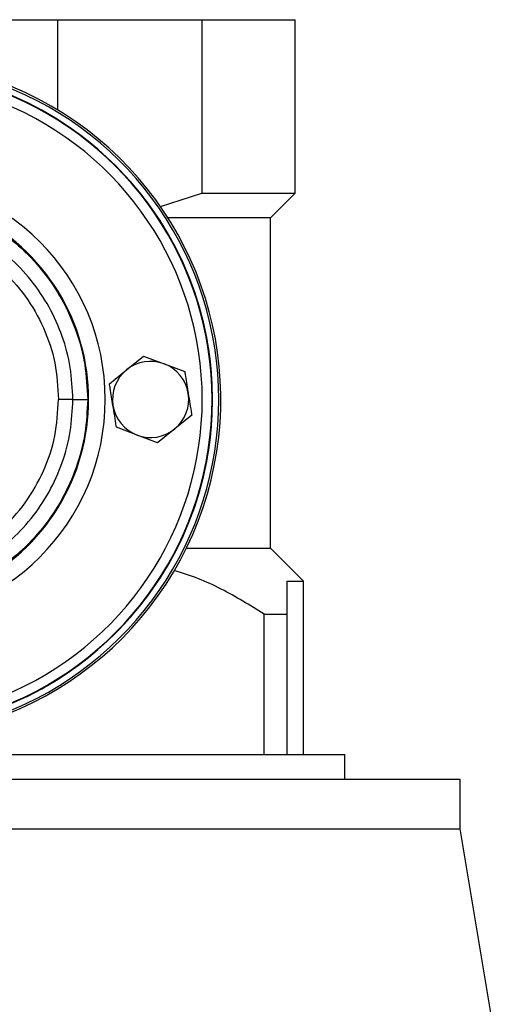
# Model space of a CAD drawing. Header units: millimetres. Extents: x 0 to 420, y 0 to 297.
# Tile 13 of 16: x 208 to 221, y 221 to 249. Entities that reach past the tile are written whole.
import ezdxf

# ---------------------------------------------------------------- set-up
doc = ezdxf.new("R2010")
doc.units = ezdxf.units.MM

msp = doc.modelspace()

# ---------------------------------------------------------------- linework, layer by layer
at = {"color": 7, "linetype": 'Continuous', "lineweight": 25}
for p, q in [((206.0704, 249.0951), (208.7232, 249.0951)), ((208.7232, 246.519), (208.7232, 249.0951)), ((208.7232, 249.0951), (212.8228, 249.0951)), ((212.8228, 249.0951), (212.8228, 244.1563)), ((212.8228, 249.0951), (215.4755, 249.0951)), ((215.4755, 244.1563), (215.4755, 249.0951)), ((211.6402, 243.7739), (212.8228, 244.1563)), ((212.8228, 244.1563), (215.4755, 244.1563)), ((214.7713, 243.4521), (215.4755, 244.1563)), ((214.7713, 243.4521), (211.854, 243.4521)), ((214.7701, 234.047), (214.7701, 243.4521)), ((210.6747, 239.1201), (211.1602, 239.5162)), ((211.1602, 239.5162), (211.7459, 239.2938)), ((211.7459, 239.2938), (212.3317, 239.0715)), ((210.1893, 238.724), (210.6747, 239.1201)), ((209.1484, 238.2793), (208.7394, 238.2793)), ((212.5323, 237.8346), (212.0468, 237.4385)), ((210.9756, 237.2647), (210.3899, 237.4871)), ((211.5614, 237.0424), (210.9756, 237.2647)), ((212.0468, 237.4385), (211.5614, 237.0424)), ((212.3806, 234.047), (214.7713, 234.047)), ((215.7106, 233.1077), (214.7713, 234.047)), ((215.2404, 233.1077), (215.7106, 233.1077)), ((215.7106, 228.1688), (215.7106, 233.1077)), ((214.5933, 228.1688), (214.5933, 232.1672)), ((214.5933, 232.1672), (215.2404, 232.1672)), ((215.2404, 232.1672), (215.2404, 228.1688)), ((204.6597, 228.1688), (216.8863, 228.1688)), ((216.8863, 227.4635), (216.8863, 228.1688)), ((201.3679, 227.4635), (220.178, 227.4635)), ((220.178, 226.0527), (220.178, 227.4635)), ((201.3679, 226.0527), (220.178, 226.0527)), ((221.1185, 220.4097), (220.178, 226.0527))]:
    msp.add_line(p, q, dxfattribs=at)
for centre, radius, start, end in [((203.7192, 238.2793), 9.6402, 270, 138.81164), ((203.7192, 238.2793), 9.5814, 221.49668, 138.50332), ((203.7192, 238.2793), 9.4051, 0, 137.54585), ((203.7192, 238.2793), 9.3935, 222.51879, 137.48121), ((203.7192, 238.2793), 9.4051, 227.5, 132.5), ((203.7192, 238.2793), 9.1114, 0, 135.83259), ((203.7192, 238.2793), 6.3484, 270, 90), ((203.7192, 238.2793), 5.8771, 265.18028, 94.81972), ((211.3608, 238.2793), 1.0852, 69.21265, 129.21265), ((211.3608, 238.2793), 1.0852, 9.21265, 69.21265), ((211.3608, 238.2793), 1.0852, 129.21265, 189.21265), ((211.3608, 238.2793), 1.0852, 309.21265, 9.21265), ((203.7192, 238.2793), 9.4051, 222.45415, 0), ((203.7192, 238.2793), 9.1114, 224.16741, 0), ((209.235, 580.9952), 342.7159, 269.985518, 270.05581), ((211.3608, 238.2793), 1.0852, 189.21265, 249.21265), ((211.3608, 238.2793), 1.0852, 249.21265, 309.21265)]:
    msp.add_arc(centre, radius, start, end, dxfattribs=at)
for points, knots in [([(203.2277, 244.1082), (203.5221, 244.1201), (204.1178, 244.1442), (205.0314, 244.0039), (205.9495, 243.7176), (206.8269, 243.2678), (207.6238, 242.6724), (208.3028, 241.958), (208.8583, 241.1323), (209.2602, 240.2335), (209.5198, 239.2708), (209.5523, 238.613), (209.5688, 238.2794)], [0, 0, 0, 0, 0.0912304, 0.1846225, 0.285093, 0.3884772, 0.4889466, 0.5923296, 0.6927987, 0.7961814, 0.8966347, 1, 1, 1, 1]), ([(209.1484, 238.2793), (209.1332, 238.5845), (209.1028, 239.1948), (208.8652, 240.0849), (208.4901, 240.9227), (207.9792, 241.6871), (207.3457, 242.3528), (206.6112, 242.9051), (205.7928, 243.324), (204.9446, 243.5912), (204.0924, 243.7218), (203.5395, 243.7001), (203.2631, 243.6892)], [0, 0, 0, 0, 0.1019155, 0.2038336, 0.305753, 0.4076712, 0.509602, 0.6115312, 0.7134615, 0.8153929, 0.9076964, 1, 1, 1, 1]), ([(203.2284, 243.277), (203.5774, 243.2895), (204.2767, 243.3144), (205.3067, 243.0808), (206.2641, 242.6471), (207.1154, 242.0287), (207.8166, 241.2426), (208.3398, 240.3306), (208.6778, 239.3282), (208.7189, 238.6286), (208.7394, 238.2793)], [0, 0, 0, 0, 0.1248804, 0.2501396, 0.3746494, 0.4998125, 0.6247642, 0.7495577, 0.8749238, 1, 1, 1, 1]), ([(212.3317, 239.0715), (212.3385, 239.0294), (212.3716, 238.8252), (212.4053, 238.6177), (212.432, 238.453)], [0, 0, 0, 0, 0.2061857, 1, 1, 1, 1]), ([(210.2896, 238.1055), (210.2629, 238.2702), (210.2292, 238.4777), (210.1961, 238.6819), (210.1893, 238.724)], [0, 0, 0, 0, 0.79381431, 1, 1, 1, 1]), ([(212.432, 238.453), (212.4638, 238.2566), (212.4975, 238.0492), (212.5305, 237.8454), (212.5323, 237.8346)], [0, 0, 0, 0, 0.9470257, 1, 1, 1, 1]), ([(209.5688, 238.2794), (209.5532, 237.9552), (209.5215, 237.2975), (209.2665, 236.3428), (208.863, 235.4347), (208.3146, 234.6152), (207.631, 233.8926), (206.8428, 233.3007), (205.9584, 232.8446), (205.0474, 232.5582), (204.1249, 232.4149), (203.5291, 232.4384), (203.2277, 232.4503)], [0, 0, 0, 0, 0.100465, 0.2038434, 0.3043094, 0.4076889, 0.5081552, 0.611535, 0.7120023, 0.8153833, 0.9066108, 1, 1, 1, 1]), ([(203.2284, 233.2816), (203.5774, 233.2691), (204.2767, 233.2441), (205.3067, 233.4777), (206.2641, 233.9114), (207.1154, 234.5298), (207.8166, 235.316), (208.3398, 236.2279), (208.6778, 237.2304), (208.7189, 237.9299), (208.7394, 238.2793)], [0, 0, 0, 0, 0.1248804, 0.2501396, 0.3746494, 0.4998125, 0.6247642, 0.7495577, 0.8749238, 1, 1, 1, 1]), ([(203.2631, 232.8694), (203.5395, 232.8585), (204.0924, 232.8368), (204.9446, 232.9674), (205.7928, 233.2345), (206.6112, 233.6535), (207.3457, 234.2058), (207.9792, 234.8715), (208.4901, 235.6358), (208.8652, 236.4737), (209.1028, 237.3637), (209.1332, 237.9741), (209.1484, 238.2793)], [0, 0, 0, 0, 0.09230362, 0.18460708, 0.28653845, 0.3884688, 0.49039805, 0.59232883, 0.69424704, 0.79616636, 0.8980845, 1, 1, 1, 1]), ([(210.3899, 237.4871), (210.3881, 237.4979), (210.3551, 237.7018), (210.3214, 237.9091), (210.2896, 238.1055)], [0, 0, 0, 0, 0.0529743, 1, 1, 1, 1]), ([(214.5933, 232.1672), (214.1928, 232.4144), (213.5887, 232.7872), (212.7239, 233.1873), (212.2654, 233.3309), (212.0352, 233.403)], [0, 0, 0, 0, 0.4949005, 0.7463002, 1, 1, 1, 1]), ([(215.2404, 233.1077), (215.2404, 232.9699), (215.2404, 232.6933), (215.2404, 232.343), (215.2404, 232.1672)], [0, 0, 0, 0, 0.4978886, 1, 1, 1, 1])]:
    msp.add_open_spline(points, degree=3, knots=knots, dxfattribs=at)

doc.saveas('drawing.dxf')
